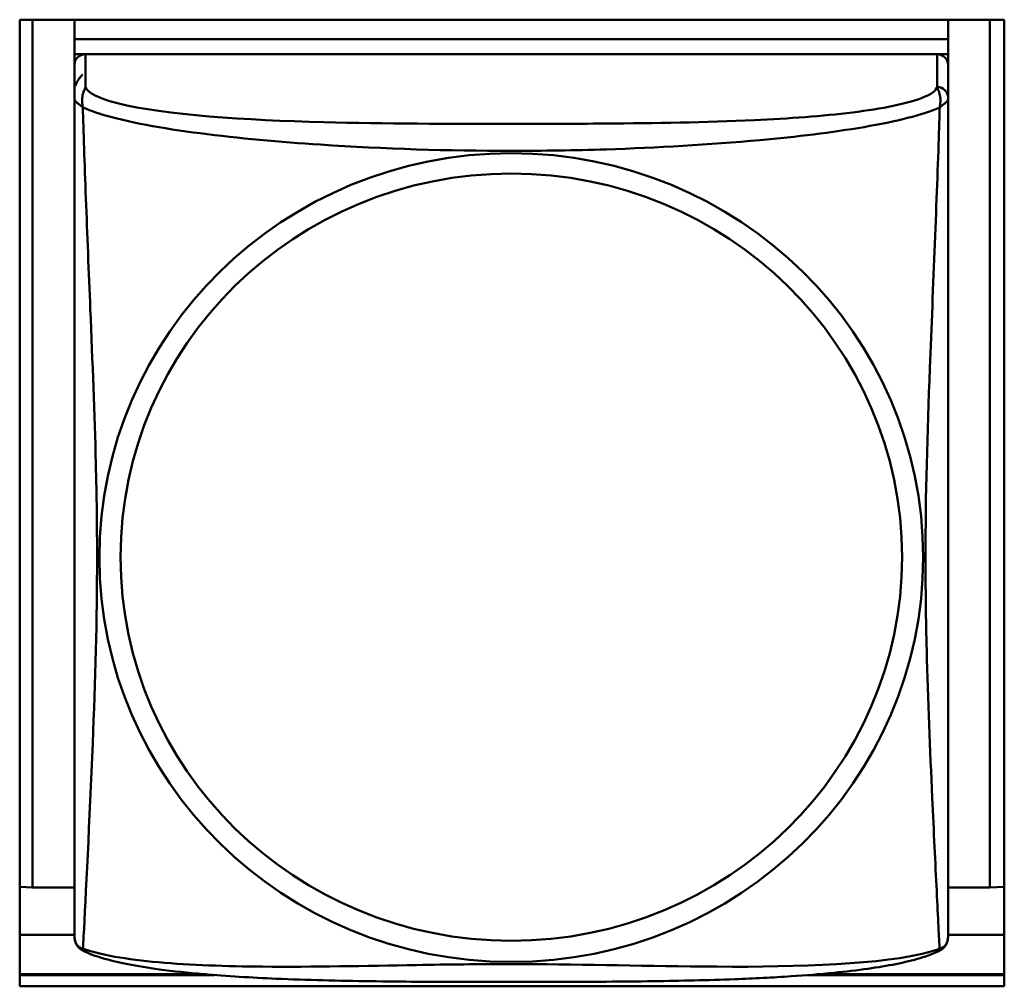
# Model space of a CAD drawing. Header units: inches. Extents: x 8.7 to 68.4, y -2.3 to 39.9.
# Tile 69 of 118: x 56.1 to 56.6, y 14.1 to 14.6. Entities that reach past the tile are written whole.
import ezdxf

# ---------------------------------------------------------------- set-up
doc = ezdxf.new("R2010")
doc.units = ezdxf.units.IN
doc.header["$MEASUREMENT"] = 0
doc.layers.add('Visible Edges(ROSSANSI)', color=7, linetype='Continuous', lineweight=50)
doc.layers.add('Visible Tangent Edges(ROSSANSI)', color=7, linetype='Continuous', lineweight=50)

msp = doc.modelspace()

# ---------------------------------------------------------------- linework, layer by layer
at = {"layer": 'Visible Edges(ROSSANSI)'}
for p, q in [((56.08074, 14.07862), (56.08074, 14.60136)), ((56.08074, 14.60136), (56.61318, 14.60136)), ((56.08772, 14.13213), (56.08771, 14.60136)), ((56.11035, 14.60136), (56.11035, 14.5909)), ((56.58279, 14.60136), (56.58279, 14.5909)), ((56.60543, 14.60136), (56.60543, 14.13213)), ((56.61318, 14.60136), (56.61318, 14.07862)), ((56.11035, 14.5909), (56.58279, 14.5909)), ((56.11035, 14.59089), (56.11035, 14.5909)), ((56.58279, 14.59089), (56.11035, 14.59089)), ((56.11035, 14.59089), (56.11035, 14.58267)), ((56.58279, 14.5909), (56.58279, 14.59089)), ((56.58279, 14.59089), (56.58279, 14.58267)), ((56.11035, 14.57698), (56.11035, 14.58267)), ((56.11035, 14.58267), (56.11614, 14.58267)), ((56.57689, 14.58267), (56.11626, 14.58267)), ((56.577, 14.58267), (56.58279, 14.58267)), ((56.58279, 14.58267), (56.58279, 14.57688)), ((56.11035, 14.57687), (56.11035, 14.55919)), ((56.58279, 14.5592), (56.58279, 14.57688)), ((56.08772, 14.13213), (56.08074, 14.13244)), ((56.11035, 14.13213), (56.08772, 14.13213)), ((56.60543, 14.13213), (56.58279, 14.13213)), ((56.60543, 14.13213), (56.61318, 14.13247)), ((56.11035, 14.10647), (56.08074, 14.10647)), ((56.61318, 14.10647), (56.58279, 14.10647)), ((56.08074, 14.0851), (56.18118, 14.0851)), ((56.08074, 14.08469), (56.1861, 14.08469)), ((56.50704, 14.0847), (56.61318, 14.0847)), ((56.51194, 14.0851), (56.61318, 14.0851)), ((56.61318, 14.07862), (56.08074, 14.07862))]:
    msp.add_line(p, q, dxfattribs=at)
for centre, major_axis, start_param, end_param in [((56.11626, 14.57687), (-0.00591, 0), 4.712394, 6.28319), ((56.57689, 14.57688), (0.00591, 0), 0.000005, 1.570801)]:
    msp.add_ellipse(centre, major_axis=major_axis, ratio=0.981793, start_param=start_param, end_param=end_param, dxfattribs=at)
for points, knots in [([(56.11093, 14.56558), (56.1112, 14.56648), (56.11156, 14.56735), (56.11235, 14.56881), (56.11275, 14.56942), (56.11341, 14.57029), (56.11365, 14.57057), (56.11408, 14.57105), (56.11427, 14.57125), (56.1145, 14.57148), (56.11453, 14.57151), (56.11459, 14.57156), (56.1146, 14.57157), (56.11461, 14.57159), (56.11462, 14.57159), (56.11462, 14.57159)], [1.45169877, 1.45169877, 1.45169877, 1.45169877, 1.45881936, 1.45881936, 1.4643385, 1.4643385, 1.4671291, 1.4671291, 1.46922133, 1.46922133, 1.46961345, 1.46961345, 1.46976049, 1.46976049, 1.469778, 1.469778, 1.469778, 1.469778]), ([(56.11035, 14.55919), (56.11035, 14.55664), (56.11035, 14.55201), (56.11035, 14.5459), (56.11035, 14.53463), (56.11035, 14.51824), (56.11035, 14.50039), (56.11035, 14.48254), (56.11035, 14.46335), (56.11035, 14.44419), (56.11035, 14.41707), (56.11035, 14.38987), (56.11035, 14.36311), (56.11035, 14.34638), (56.11035, 14.32973), (56.11035, 14.31312), (56.11035, 14.27989), (56.11035, 14.24669), (56.11035, 14.21447), (56.11035, 14.17432), (56.11035, 14.13389), (56.11035, 14.11526), (56.11035, 14.1095), (56.11035, 14.10628), (56.11035, 14.10625)], [0.325731, 0.325731, 0.325731, 0.325731, 0.404774, 0.404774, 0.404774, 0.550532, 0.550532, 0.550532, 0.69629, 0.69629, 0.69629, 0.902598, 0.902598, 0.902598, 1.03154, 1.03154, 1.03154, 1.289425, 1.289425, 1.289425, 1.610774, 1.610774, 1.610774, 1.710218, 1.710218, 1.710218, 1.710218]), ([(56.11053, 14.10404), (56.11047, 14.1044), (56.11043, 14.10477), (56.11037, 14.10541), (56.11036, 14.10569), (56.11035, 14.10601), (56.11035, 14.10606), (56.11035, 14.10614), (56.11035, 14.10615), (56.11035, 14.10618), (56.11035, 14.10618), (56.11035, 14.10619), (56.11035, 14.10619), (56.11035, 14.1062), (56.11035, 14.1062), (56.11035, 14.10621), (56.11035, 14.10621), (56.11035, 14.10623), (56.11035, 14.10623), (56.11035, 14.10623), (56.11035, 14.10623), (56.11035, 14.10623), (56.11035, 14.10623), (56.11035, 14.10625), (56.11035, 14.10627), (56.11035, 14.10637), (56.11035, 14.10652), (56.11035, 14.10741), (56.11035, 14.10873), (56.11035, 14.11352), (56.11035, 14.11782), (56.11035, 14.12895), (56.11035, 14.13614), (56.11035, 14.1539), (56.11035, 14.16502), (56.11035, 14.1926), (56.11035, 14.20969), (56.11035, 14.25612), (56.11035, 14.28605), (56.11035, 14.36085), (56.11035, 14.40691), (56.11035, 14.46521), (56.11035, 14.47796), (56.11035, 14.499), (56.11035, 14.50764), (56.11035, 14.52155), (56.11035, 14.52716), (56.11035, 14.54081), (56.11035, 14.54815), (56.11035, 14.55576), (56.11035, 14.55778), (56.11035, 14.55919)], [0, 0, 0, 0, 0.002803, 0.002803, 0.004904, 0.004904, 0.005298, 0.005298, 0.005446, 0.005446, 0.005481, 0.005481, 0.005516, 0.005516, 0.005552, 0.005552, 0.005623, 0.005623, 0.00619, 0.00619, 0.00675, 0.00675, 0.008431, 0.008431, 0.013472, 0.013472, 0.028604, 0.028604, 0.074226, 0.074226, 0.144394, 0.144394, 0.223761, 0.223761, 0.323321, 0.323321, 0.460914, 0.460914, 0.692798, 0.692798, 1.041302, 1.041302, 1.138808, 1.138808, 1.209614, 1.209614, 1.261515, 1.261515, 1.348155, 1.348155, 1.391774, 1.391774, 1.391774, 1.391774]), ([(56.58279, 14.10695), (56.58279, 14.10556), (56.58279, 14.10625), (56.58279, 14.10879), (56.58279, 14.11347), (56.58279, 14.12438), (56.58279, 14.13822), (56.58279, 14.15206), (56.58279, 14.16862), (56.58279, 14.18603), (56.58279, 14.21066), (56.58279, 14.23706), (56.58279, 14.26344), (56.58279, 14.27993), (56.58279, 14.29651), (56.58279, 14.31312), (56.58279, 14.34635), (56.58279, 14.37963), (56.58279, 14.4136), (56.58279, 14.45592), (56.58279, 14.50173), (56.58279, 14.5333), (56.58279, 14.54574), (56.58279, 14.55511), (56.58279, 14.5592)], [0.325731, 0.325731, 0.325731, 0.325731, 0.404774, 0.404774, 0.404774, 0.550532, 0.550532, 0.550532, 0.69629, 0.69629, 0.69629, 0.902598, 0.902598, 0.902598, 1.03154, 1.03154, 1.03154, 1.289425, 1.289425, 1.289425, 1.610774, 1.610774, 1.610774, 1.73735, 1.73735, 1.73735, 1.73735]), ([(56.58262, 14.10404), (56.58274, 14.10477), (56.58274, 14.10495), (56.58281, 14.10587), (56.58279, 14.10579), (56.5828, 14.10618), (56.58279, 14.10611), (56.58279, 14.10616), (56.58279, 14.10617), (56.58279, 14.10619), (56.58279, 14.10619), (56.58279, 14.1062), (56.58279, 14.1062), (56.58279, 14.10621), (56.58279, 14.10621), (56.58279, 14.10622), (56.58279, 14.10622), (56.58279, 14.10622), (56.58279, 14.10622), (56.58279, 14.10623), (56.58279, 14.10623), (56.58279, 14.10624), (56.58279, 14.10625), (56.58279, 14.1063), (56.58279, 14.10634), (56.58279, 14.10642), (56.58279, 14.10648), (56.58279, 14.1066), (56.58279, 14.10667), (56.58279, 14.10682), (56.58279, 14.10688), (56.58279, 14.10695)], [-0.35286073, -0.35286073, -0.35286073, -0.35286073, -0.35285947, -0.35285947, -0.35285444, -0.35285444, -0.35283508, -0.35283508, -0.35281435, -0.35281435, -0.35278867, -0.35278867, -0.35276447, -0.35276447, -0.35273163, -0.35273163, -0.35267171, -0.35267171, -0.35250564, -0.35250564, -0.35143508, -0.35143508, -0.34600909, -0.34600909, -0.3405831, -0.3405831, -0.33515711, -0.33515711, -0.32973113, -0.32973113, -0.32573078, -0.32573078, -0.32573078, -0.32573078]), ([(56.11454, 14.09814), (56.11399, 14.09843), (56.11347, 14.0988), (56.11257, 14.09962), (56.11219, 14.10007), (56.11157, 14.10097), (56.11134, 14.10141), (56.11098, 14.10225), (56.11085, 14.10265), (56.11065, 14.10338), (56.11058, 14.10372), (56.11053, 14.10404)], [0.02273764, 0.02273764, 0.02273764, 0.02273764, 0.02954834, 0.02954834, 0.03635903, 0.03635903, 0.04316973, 0.04316973, 0.04998042, 0.04998042, 0.05679112, 0.05679112, 0.05679112, 0.05679112]), ([(56.57861, 14.09814), (56.57916, 14.09843), (56.57968, 14.0988), (56.58058, 14.09962), (56.58096, 14.10007), (56.58157, 14.10097), (56.58181, 14.10141), (56.58217, 14.10226), (56.5823, 14.10265), (56.5825, 14.10339), (56.58257, 14.10373), (56.58262, 14.10404)], [0.02273777, 0.02273777, 0.02273777, 0.02273777, 0.02954896, 0.02954896, 0.03636014, 0.03636014, 0.04317132, 0.04317132, 0.0499825, 0.0499825, 0.05679368, 0.05679368, 0.05679368, 0.05679368]), ([(56.57861, 14.09814), (56.57524, 14.09637), (56.57171, 14.09508), (56.56371, 14.09267), (56.55926, 14.09161), (56.54978, 14.08972), (56.54477, 14.08889), (56.5336, 14.08731), (56.52741, 14.08657), (56.51351, 14.08518), (56.50577, 14.08456), (56.48796, 14.08337), (56.47773, 14.08287), (56.45283, 14.08192), (56.43809, 14.08159), (56.40642, 14.08113), (56.38939, 14.08103), (56.35539, 14.08094), (56.3384, 14.08094), (56.3044, 14.08103), (56.28737, 14.08112), (56.25335, 14.08161), (56.23621, 14.08201), (56.20598, 14.08331), (56.19285, 14.08408), (56.17188, 14.0859), (56.16381, 14.08676), (56.1502, 14.0886), (56.14449, 14.08951), (56.13442, 14.09149), (56.12999, 14.09253), (56.12177, 14.09495), (56.11806, 14.09628), (56.11454, 14.09814)], [-1.678204, -1.678204, -1.678204, -1.678204, -1.629815, -1.629815, -1.580861, -1.580861, -1.532583, -1.532583, -1.479316, -1.479316, -1.416961, -1.416961, -1.337799, -1.337799, -1.226353, -1.226353, -1.09702, -1.09702, -0.967687, -0.967687, -0.838354, -0.838354, -0.709022, -0.709022, -0.60577, -0.60577, -0.53827, -0.53827, -0.483941, -0.483941, -0.435529, -0.435529, -0.384876, -0.384876, -0.384876, -0.384876])]:
    msp.add_open_spline(points, degree=3, knots=knots, dxfattribs=at)
msp.add_open_spline([(56.11035, 14.55923), (56.11035, 14.55995), (56.11035, 14.5605), (56.11035, 14.5609)], degree=3, dxfattribs=at)
at = {"layer": 'Visible Tangent Edges(ROSSANSI)'}
for p, q in [((56.11626, 14.56499), (56.11626, 14.58267)), ((56.57689, 14.58267), (56.57689, 14.565))]:
    msp.add_line(p, q, dxfattribs=at)
msp.add_ellipse((56.57689, 14.5592), major_axis=(0.00591, 0), ratio=0.981793, start_param=0.000005, end_param=1.570801, dxfattribs=at)
for centre, major_axis in [((56.34657, 14.31049), (-0.22274, 0)), ((56.34657, 14.3107), (-0.2113, 0))]:
    msp.add_ellipse(centre, major_axis=major_axis, ratio=0.981793, dxfattribs=at)
for points, knots in [([(56.11489, 14.55391), (56.11468, 14.55505), (56.11457, 14.55607), (56.11449, 14.55804), (56.11455, 14.55896), (56.11473, 14.56027), (56.11482, 14.56073), (56.11498, 14.56136), (56.11504, 14.56156), (56.1152, 14.56207), (56.1153, 14.56236), (56.11556, 14.56306), (56.11573, 14.56346), (56.11604, 14.56424), (56.11617, 14.56462), (56.11626, 14.56499)], [-0.00026741, -0.00026741, -0.00026741, -0.00026741, 0.01456352, 0.01456352, 0.03151317, 0.03151317, 0.04210669, 0.04210669, 0.04740346, 0.04740346, 0.05587828, 0.05587828, 0.06943799, 0.06943799, 0.0844808, 0.0844808, 0.0844808, 0.0844808]), ([(56.57689, 14.565), (56.5763, 14.56302), (56.57358, 14.56105), (56.56918, 14.55926), (56.56106, 14.55597), (56.54715, 14.55323), (56.53101, 14.55123), (56.51487, 14.54922), (56.49667, 14.54791), (56.47805, 14.54703), (56.45169, 14.54579), (56.42439, 14.54538), (56.39733, 14.54519), (56.38041, 14.54507), (56.36349, 14.54504), (56.34657, 14.54504), (56.31273, 14.54504), (56.27887, 14.54508), (56.24516, 14.54595), (56.20316, 14.54704), (56.15924, 14.54973), (56.13368, 14.5562), (56.12361, 14.55875), (56.1172, 14.56183), (56.11626, 14.56499)], [0.325731, 0.325731, 0.325731, 0.325731, 0.404774, 0.404774, 0.404774, 0.550532, 0.550532, 0.550532, 0.69629, 0.69629, 0.69629, 0.902598, 0.902598, 0.902598, 1.03154, 1.03154, 1.03154, 1.289425, 1.289425, 1.289425, 1.610774, 1.610774, 1.610774, 1.73735, 1.73735, 1.73735, 1.73735]), ([(56.57689, 14.565), (56.57697, 14.56462), (56.57711, 14.56424), (56.57741, 14.56346), (56.57758, 14.56307), (56.57784, 14.56236), (56.57795, 14.56207), (56.5781, 14.56157), (56.57816, 14.56136), (56.57832, 14.56073), (56.57841, 14.56027), (56.5786, 14.55896), (56.57865, 14.55805), (56.57857, 14.55607), (56.57846, 14.55505), (56.57825, 14.55391)], [-0.0844808, -0.0844808, -0.0844808, -0.0844808, -0.06943799, -0.06943799, -0.05587828, -0.05587828, -0.04740346, -0.04740346, -0.04210669, -0.04210669, -0.03151317, -0.03151317, -0.01456352, -0.01456352, 0.00026741, 0.00026741, 0.00026741, 0.00026741]), ([(56.11035, 14.55919), (56.11035, 14.5589), (56.11035, 14.55866), (56.11041, 14.55823), (56.11045, 14.55805), (56.1106, 14.55774), (56.11067, 14.55762), (56.11082, 14.55741), (56.11088, 14.55733), (56.1111, 14.55707), (56.11128, 14.55688), (56.11187, 14.55633), (56.11234, 14.55593), (56.11349, 14.555), (56.11413, 14.5545), (56.11489, 14.55391)], [-0.0844808, -0.0844808, -0.0844808, -0.0844808, -0.06943799, -0.06943799, -0.05587828, -0.05587828, -0.04740346, -0.04740346, -0.04210669, -0.04210669, -0.03151317, -0.03151317, -0.01456352, -0.01456352, 0.00026741, 0.00026741, 0.00026741, 0.00026741]), ([(56.57825, 14.55391), (56.57902, 14.5545), (56.57966, 14.555), (56.5808, 14.55593), (56.58127, 14.55633), (56.58186, 14.55689), (56.58204, 14.55708), (56.58226, 14.55733), (56.58233, 14.55742), (56.58247, 14.55762), (56.58254, 14.55774), (56.58269, 14.55805), (56.58273, 14.55823), (56.58279, 14.55866), (56.58279, 14.5589), (56.58279, 14.5592)], [-0.00026741, -0.00026741, -0.00026741, -0.00026741, 0.01456352, 0.01456352, 0.03151317, 0.03151317, 0.04210669, 0.04210669, 0.04740346, 0.04740346, 0.05587828, 0.05587828, 0.06943799, 0.06943799, 0.0844808, 0.0844808, 0.0844808, 0.0844808]), ([(56.11489, 14.09898), (56.115, 14.10059), (56.11514, 14.10288), (56.1153, 14.10576), (56.11638, 14.12559), (56.11851, 14.16873), (56.12022, 14.21023), (56.12158, 14.24354), (56.12258, 14.27706), (56.12258, 14.31052), (56.12258, 14.32725), (56.12235, 14.34402), (56.12192, 14.36102), (56.12125, 14.38822), (56.1201, 14.41629), (56.11893, 14.44486), (56.1181, 14.46504), (56.11726, 14.48551), (56.11654, 14.50474), (56.11582, 14.52384), (56.11523, 14.54157), (56.11489, 14.55391)], [-1.657319, -1.657319, -1.657319, -1.657319, -1.610774, -1.610774, -1.610774, -1.289425, -1.289425, -1.289425, -1.03154, -1.03154, -1.03154, -0.902598, -0.902598, -0.902598, -0.69629, -0.69629, -0.69629, -0.550532, -0.550532, -0.550532, -0.405761, -0.405761, -0.405761, -0.405761]), ([(56.11489, 14.55391), (56.11773, 14.55262), (56.12122, 14.55135), (56.12522, 14.55014), (56.15284, 14.5418), (56.19986, 14.53668), (56.24338, 14.53378), (56.2783, 14.53146), (56.31249, 14.53043), (56.34657, 14.53043), (56.36361, 14.53043), (56.38065, 14.5307), (56.39783, 14.53125), (56.42532, 14.53213), (56.45345, 14.5337), (56.48112, 14.53626), (56.50067, 14.53806), (56.52002, 14.54036), (56.53731, 14.54333), (56.55448, 14.54627), (56.56943, 14.5499), (56.57825, 14.55391)], [-1.657319, -1.657319, -1.657319, -1.657319, -1.610774, -1.610774, -1.610774, -1.289425, -1.289425, -1.289425, -1.03154, -1.03154, -1.03154, -0.902598, -0.902598, -0.902598, -0.69629, -0.69629, -0.69629, -0.550532, -0.550532, -0.550532, -0.405761, -0.405761, -0.405761, -0.405761]), ([(56.57825, 14.55391), (56.57814, 14.54994), (56.57801, 14.54539), (56.57785, 14.5404), (56.57676, 14.506), (56.57463, 14.45681), (56.57293, 14.41286), (56.57156, 14.37759), (56.57056, 14.34398), (56.57056, 14.31052), (56.57056, 14.29379), (56.5708, 14.27709), (56.57122, 14.26036), (56.5719, 14.23359), (56.57304, 14.20642), (56.57422, 14.18065), (56.57505, 14.16245), (56.57589, 14.14493), (56.57661, 14.13021), (56.57732, 14.1156), (56.57791, 14.10397), (56.57825, 14.09898)], [-1.657319, -1.657319, -1.657319, -1.657319, -1.610774, -1.610774, -1.610774, -1.289425, -1.289425, -1.289425, -1.03154, -1.03154, -1.03154, -0.902598, -0.902598, -0.902598, -0.69629, -0.69629, -0.69629, -0.550532, -0.550532, -0.550532, -0.405761, -0.405761, -0.405761, -0.405761]), ([(56.11489, 14.09898), (56.11413, 14.09917), (56.11349, 14.09946), (56.11234, 14.10023), (56.11187, 14.10073), (56.11129, 14.10164), (56.1111, 14.10201), (56.11088, 14.10259), (56.11082, 14.10279), (56.11067, 14.1033), (56.1106, 14.10362), (56.11054, 14.10397), (56.11053, 14.104), (56.11053, 14.10404)], [-0.00026741, -0.00026741, -0.00026741, -0.00026741, 0.01456352, 0.01456352, 0.03151317, 0.03151317, 0.04210669, 0.04210669, 0.04740346, 0.04740346, 0.05587828, 0.05587828, 0.05679112, 0.05679112, 0.05679112, 0.05679112]), ([(56.58262, 14.10404), (56.58261, 14.10401), (56.58261, 14.10397), (56.58255, 14.10362), (56.58248, 14.1033), (56.58233, 14.10279), (56.58226, 14.10259), (56.58204, 14.10202), (56.58186, 14.10164), (56.58127, 14.10073), (56.5808, 14.10023), (56.57966, 14.09946), (56.57902, 14.09917), (56.57825, 14.09898)], [-0.05679368, -0.05679368, -0.05679368, -0.05679368, -0.05587828, -0.05587828, -0.04740346, -0.04740346, -0.04210669, -0.04210669, -0.03151317, -0.03151317, -0.01456352, -0.01456352, 0.00026741, 0.00026741, 0.00026741, 0.00026741]), ([(56.11454, 14.09814), (56.11452, 14.09815), (56.11452, 14.09819), (56.11458, 14.09839), (56.11469, 14.09862), (56.11489, 14.09898)], [-0.02273764, -0.02273764, -0.02273764, -0.02273764, -0.01456352, -0.01456352, 0.00026741, 0.00026741, 0.00026741, 0.00026741]), ([(56.57825, 14.09898), (56.57542, 14.09791), (56.57193, 14.09691), (56.56793, 14.09601), (56.5403, 14.0898), (56.49329, 14.08887), (56.44977, 14.08931), (56.41484, 14.08967), (56.38065, 14.09061), (56.34657, 14.09061), (56.32953, 14.09061), (56.31249, 14.09041), (56.29531, 14.09013), (56.26782, 14.08968), (56.23969, 14.08901), (56.21202, 14.08926), (56.19247, 14.08943), (56.17312, 14.09008), (56.15583, 14.09163), (56.13866, 14.09317), (56.12372, 14.09564), (56.11489, 14.09898)], [-1.657319, -1.657319, -1.657319, -1.657319, -1.610774, -1.610774, -1.610774, -1.289425, -1.289425, -1.289425, -1.03154, -1.03154, -1.03154, -0.902598, -0.902598, -0.902598, -0.69629, -0.69629, -0.69629, -0.550532, -0.550532, -0.550532, -0.405761, -0.405761, -0.405761, -0.405761]), ([(56.57825, 14.09898), (56.57846, 14.09862), (56.57857, 14.09839), (56.57863, 14.09819), (56.57863, 14.09815), (56.57861, 14.09814)], [-0.00026741, -0.00026741, -0.00026741, -0.00026741, 0.01456352, 0.01456352, 0.02273777, 0.02273777, 0.02273777, 0.02273777])]:
    msp.add_open_spline(points, degree=3, knots=knots, dxfattribs=at)

doc.saveas('drawing.dxf')
